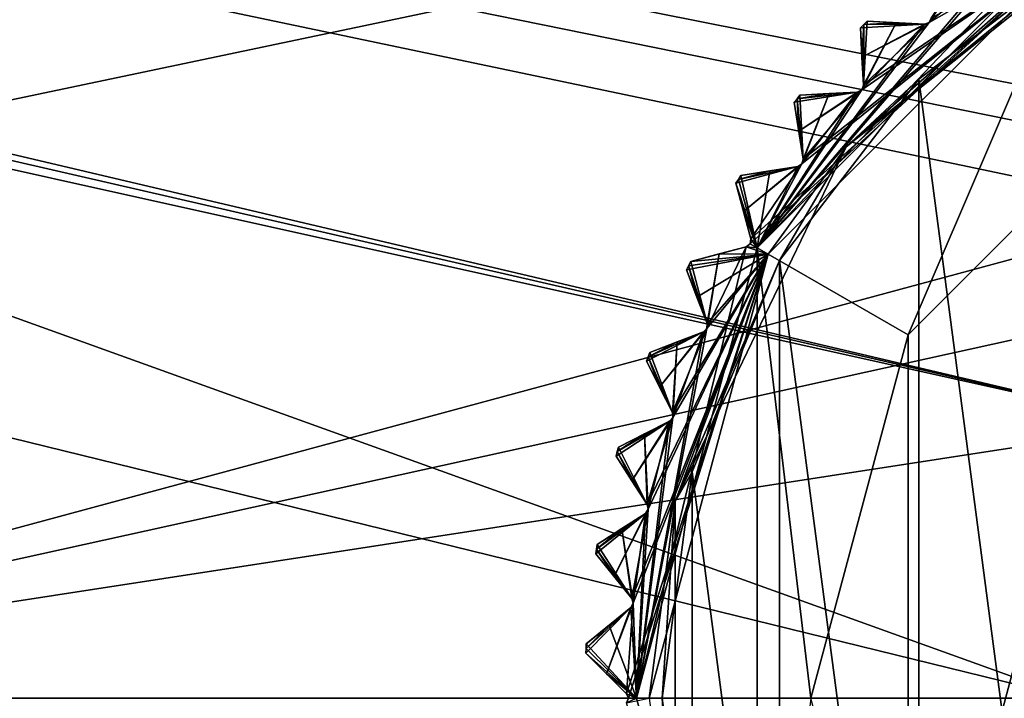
# Model space of a CAD drawing. Header units: millimetres. Extents: x -114 to 114, y -48 to 36.
# Tile 173 of 256: x 0 to 15, y 0 to 11. Entities that reach past the tile are written whole.
import ezdxf

# ---------------------------------------------------------------- set-up
doc = ezdxf.new("R2010")
doc.units = ezdxf.units.MM
doc.header["$LTSCALE"] = 65.185185
for name, color, linetype in [('2', 7, 'CONTINUOUS'), ('2786', 7, 'CONTINUOUS'), ('3463', 7, 'CONTINUOUS'), ('3464', 7, 'CONTINUOUS'), ('3465', 7, 'CONTINUOUS'), ('3466', 7, 'CONTINUOUS'), ('3468', 7, 'CONTINUOUS'), ('3469', 7, 'CONTINUOUS'), ('3470', 7, 'CONTINUOUS'), ('3471', 7, 'CONTINUOUS'), ('3472', 7, 'CONTINUOUS'), ('3473', 7, 'CONTINUOUS'), ('3474', 7, 'CONTINUOUS'), ('3475', 7, 'CONTINUOUS'), ('3476', 7, 'CONTINUOUS'), ('3477', 7, 'CONTINUOUS'), ('3478', 7, 'CONTINUOUS'), ('3479', 7, 'CONTINUOUS'), ('3480', 7, 'CONTINUOUS'), ('3481', 7, 'CONTINUOUS'), ('3483', 7, 'CONTINUOUS'), ('3587', 7, 'CONTINUOUS'), ('3588', 7, 'CONTINUOUS'), ('3589', 7, 'CONTINUOUS'), ('3590', 7, 'CONTINUOUS'), ('3591', 7, 'CONTINUOUS'), ('3592', 7, 'CONTINUOUS'), ('3593', 7, 'CONTINUOUS'), ('3594', 7, 'CONTINUOUS'), ('3595', 7, 'CONTINUOUS'), ('3596', 7, 'CONTINUOUS'), ('3652', 7, 'CONTINUOUS'), ('3655', 7, 'CONTINUOUS'), ('3838', 7, 'CONTINUOUS'), ('3839', 7, 'CONTINUOUS'), ('3841', 7, 'CONTINUOUS'), ('3864', 7, 'CONTINUOUS'), ('3865', 7, 'CONTINUOUS'), ('3866', 7, 'CONTINUOUS'), ('3867', 7, 'CONTINUOUS'), ('3868', 7, 'CONTINUOUS'), ('3869', 7, 'CONTINUOUS'), ('3870', 7, 'CONTINUOUS')]:
    doc.layers.add(name, color=color, linetype=linetype)

msp = doc.modelspace()

# ---------------------------------------------------------------- linework, layer by layer
at = {"layer": '2', "linetype": 'CONTINUOUS'}
for points in [[(113, 35, 92.5), (-113, 35, 92.5), (72.725, 6.847, 92.5), (113, 35, 92.5)], [(-113, 35, 92.5), (-23.5, 13.7, 92.5), (17.674, 4.231, 92.5), (-113, 35, 92.5)], [(-113, 35, 92.5), (63.3, 0, 92.5), (64.674, 4.231, 92.5), (-113, 35, 92.5)], [(63.3, 0, 92.5), (-113, 35, 92.5), (25.725, 6.847, 92.5), (63.3, 0, 92.5)], [(72.725, 6.847, 92.5), (-113, 35, 92.5), (68.275, 6.847, 92.5), (72.725, 6.847, 92.5)], [(68.275, 6.847, 92.5), (-113, 35, 92.5), (64.674, 4.231, 92.5), (68.275, 6.847, 92.5)], [(25.725, 6.847, 92.5), (-113, 35, 92.5), (21.275, 6.847, 92.5), (25.725, 6.847, 92.5)], [(21.275, 6.847, 92.5), (-113, 35, 92.5), (17.674, 4.231, 92.5), (21.275, 6.847, 92.5)], [(-23.5, 13.7, 92.5), (-16.649, 11.864, 92.5), (17.674, 4.231, 92.5), (-23.5, 13.7, 92.5)], [(-16.649, 11.864, 92.5), (-11.634, 6.848, 92.5), (16.3, 0, 92.5), (-16.649, 11.864, 92.5)], [(-16.649, 11.864, 92.5), (16.3, 0, 92.5), (17.674, 4.231, 92.5), (-16.649, 11.864, 92.5)], [(-11.634, 6.848, 92.5), (-9.8, 0, 92.5), (16.3, 0, 92.5), (-11.634, 6.848, 92.5)]]:
    msp.add_3dface(points, dxfattribs=at)
at = {"layer": '2786', "linetype": 'CONTINUOUS'}
for points in [[(110.5, 32.5, 90), (-11.634, 6.848, 90), (-16.649, 11.864, 90), (110.5, 32.5, 90)], [(110.5, 32.5, 90), (-9.8, 0, 90), (-11.634, 6.848, 90), (110.5, 32.5, 90)], [(-9.8, 0, 90), (110.5, 32.5, 90), (21.275, 6.847, 90), (-9.8, 0, 90)], [(-9.8, 0, 90), (21.275, 6.847, 90), (17.674, 4.231, 90), (-9.8, 0, 90)], [(16.3, 0, 90), (-9.8, 0, 90), (17.674, 4.231, 90), (16.3, 0, 90)]]:
    msp.add_3dface(points, dxfattribs=at)
at = {"layer": '3463', "linetype": 'CONTINUOUS'}
for points in [[(13.921, 9.584, 110), (16.729, -11.737, 110), (16.729, 11.737, 110), (13.921, 9.584, 110)], [(11.767, 6.777, 110), (13.921, -9.584, 110), (13.921, 9.584, 110), (11.767, 6.777, 110)], [(13.921, -9.584, 110), (16.729, -11.737, 110), (13.921, 9.584, 110), (13.921, -9.584, 110)], [(10.412, 3.508, 110), (11.767, -6.777, 110), (11.767, 6.777, 110), (10.412, 3.508, 110)], [(11.767, -6.777, 110), (13.921, -9.584, 110), (11.767, 6.777, 110), (11.767, -6.777, 110)], [(9.95, 0, 110), (10.412, -3.508, 110), (10.412, 3.508, 110), (9.95, 0, 110)], [(10.412, -3.508, 110), (11.767, -6.777, 110), (10.412, 3.508, 110), (10.412, -3.508, 110)]]:
    msp.add_3dface(points, dxfattribs=at)
at = {"layer": '3464', "linetype": 'CONTINUOUS'}
for points in [[(11.419, 6.975, 93), (16.525, 12.081, 93), (13.757, 5.625, 93), (11.419, 6.975, 93)], [(13.757, 5.625, 93), (16.525, 12.081, 93), (17.875, 9.743, 93), (13.757, 5.625, 93)], [(9.55, 0, 93), (11.419, 6.975, 93), (11.419, -6.975, 93), (9.55, 0, 93)], [(11.419, -6.975, 93), (11.419, 6.975, 93), (12.25, 0, 93), (11.419, -6.975, 93)], [(12.25, 0, 93), (11.419, 6.975, 93), (13.757, 5.625, 93), (12.25, 0, 93)]]:
    msp.add_3dface(points, dxfattribs=at)
at = {"layer": '3465', "linetype": 'CONTINUOUS'}
for points in [[(8.767, 0.7, 108.5), (8.77, 0.772, 108.5), (8.767, 0.7, 93.8), (8.767, 0.7, 108.5)], [(8.767, 0.7, 93.8), (8.77, 0.772, 108.5), (8.77, 0.772, 93.8), (8.767, 0.7, 93.8)], [(8.77, 0.772, 108.5), (8.774, 0.844, 108.5), (8.77, 0.772, 93.8), (8.77, 0.772, 108.5)], [(8.77, 0.772, 93.8), (8.774, 0.844, 108.5), (8.774, 0.844, 93.8), (8.77, 0.772, 93.8)]]:
    msp.add_3dface(points, dxfattribs=at)
at = {"layer": '3466', "linetype": 'CONTINUOUS'}
for points in [[(8.767, 0.7, 108.5), (8.767, 0.7, 93.8), (9.396, 0.071, 109.146), (8.767, 0.7, 108.5)], [(9.088, 0.379, 108.833), (8.767, 0.7, 108.5), (9.396, 0.071, 109.146), (9.088, 0.379, 108.833)], [(9.396, 0.071, 109.146), (8.767, 0.7, 93.8), (9.088, 0.379, 93.467), (9.396, 0.071, 109.146)], [(9.396, 0.071, 93.154), (9.396, 0.071, 109.146), (9.088, 0.379, 93.467), (9.396, 0.071, 93.154)]]:
    msp.add_3dface(points, dxfattribs=at)
at = {"layer": '3468', "linetype": 'CONTINUOUS'}
for points in [[(9.206, 1.884, 108.833), (8.921, 2.236, 108.5), (9.481, 1.545, 109.146), (9.206, 1.884, 108.833)], [(9.481, 1.545, 109.146), (8.921, 2.236, 108.5), (8.921, 2.236, 93.8), (9.481, 1.545, 109.146)], [(9.206, 1.883, 93.467), (9.481, 1.545, 109.146), (8.921, 2.236, 93.8), (9.206, 1.883, 93.467)], [(9.481, 1.545, 93.154), (9.481, 1.545, 109.146), (9.206, 1.883, 93.467), (9.481, 1.545, 93.154)]]:
    msp.add_3dface(points, dxfattribs=at)
at = {"layer": '3469', "linetype": 'CONTINUOUS'}
for points in [[(8.774, 0.844, 93.8), (8.774, 0.844, 108.5), (9.466, 1.404, 93.154), (8.774, 0.844, 93.8)], [(9.466, 1.404, 93.154), (8.774, 0.844, 108.5), (9.127, 1.13, 108.833), (9.466, 1.404, 93.154)], [(9.127, 1.129, 93.467), (8.774, 0.844, 93.8), (9.466, 1.404, 93.154), (9.127, 1.129, 93.467)], [(9.466, 1.404, 109.146), (9.466, 1.404, 93.154), (9.127, 1.13, 108.833), (9.466, 1.404, 109.146)]]:
    msp.add_3dface(points, dxfattribs=at)
at = {"layer": '3470', "linetype": 'CONTINUOUS'}
for points in [[(9.481, 3.367, 108.833), (9.234, 3.748, 108.5), (9.719, 3.002, 109.146), (9.481, 3.367, 108.833)], [(9.719, 3.002, 109.146), (9.234, 3.748, 108.5), (9.234, 3.748, 93.8), (9.719, 3.002, 109.146)], [(9.481, 3.367, 93.467), (9.719, 3.002, 109.146), (9.234, 3.748, 93.8), (9.481, 3.367, 93.467)], [(9.719, 3.002, 93.154), (9.719, 3.002, 109.146), (9.481, 3.367, 93.467), (9.719, 3.002, 93.154)]]:
    msp.add_3dface(points, dxfattribs=at)
at = {"layer": '3471', "linetype": 'CONTINUOUS'}
for points in [[(8.943, 2.379, 93.8), (8.943, 2.379, 108.5), (9.689, 2.863, 93.154), (8.943, 2.379, 93.8)], [(9.689, 2.863, 93.154), (8.943, 2.379, 108.5), (9.324, 2.626, 108.833), (9.689, 2.863, 93.154)], [(9.324, 2.626, 93.467), (8.943, 2.379, 93.8), (9.689, 2.863, 93.154), (9.324, 2.626, 93.467)], [(9.689, 2.863, 109.146), (9.689, 2.863, 93.154), (9.324, 2.626, 108.833), (9.689, 2.863, 109.146)]]:
    msp.add_3dface(points, dxfattribs=at)
at = {"layer": '3472', "linetype": 'CONTINUOUS'}
for points in [[(9.91, 4.814, 108.833), (9.704, 5.219, 108.5), (10.108, 4.426, 109.146), (9.91, 4.814, 108.833)], [(10.108, 4.426, 109.146), (9.704, 5.219, 108.5), (9.704, 5.219, 93.8), (10.108, 4.426, 109.146)], [(9.91, 4.814, 93.467), (10.108, 4.426, 109.146), (9.704, 5.219, 93.8), (9.91, 4.814, 93.467)], [(10.108, 4.426, 93.154), (10.108, 4.426, 109.146), (9.91, 4.814, 93.467), (10.108, 4.426, 93.154)]]:
    msp.add_3dface(points, dxfattribs=at)
at = {"layer": '3473', "linetype": 'CONTINUOUS'}
for points in [[(9.271, 3.887, 93.8), (9.271, 3.887, 108.5), (10.064, 4.291, 93.154), (9.271, 3.887, 93.8)], [(10.064, 4.291, 93.154), (9.271, 3.887, 108.5), (9.676, 4.093, 108.833), (10.064, 4.291, 93.154)], [(9.676, 4.093, 93.467), (9.271, 3.887, 93.8), (10.064, 4.291, 93.154), (9.676, 4.093, 93.467)], [(10.064, 4.291, 109.146), (10.064, 4.291, 93.154), (9.676, 4.093, 108.833), (10.064, 4.291, 109.146)]]:
    msp.add_3dface(points, dxfattribs=at)
at = {"layer": '3474', "linetype": 'CONTINUOUS'}
for points in [[(10.488, 6.208, 108.833), (10.325, 6.632, 108.5), (10.644, 5.801, 109.146), (10.488, 6.208, 108.833)], [(10.644, 5.801, 109.146), (10.325, 6.632, 108.5), (10.325, 6.632, 93.8), (10.644, 5.801, 109.146)], [(10.488, 6.208, 93.467), (10.644, 5.801, 109.146), (10.325, 6.632, 93.8), (10.488, 6.208, 93.467)], [(10.644, 5.801, 93.154), (10.644, 5.801, 109.146), (10.488, 6.208, 93.467), (10.644, 5.801, 93.154)]]:
    msp.add_3dface(points, dxfattribs=at)
at = {"layer": '3475', "linetype": 'CONTINUOUS'}
for points in [[(9.756, 5.353, 93.8), (9.756, 5.353, 108.5), (10.587, 5.672, 93.154), (9.756, 5.353, 93.8)], [(10.587, 5.672, 93.154), (9.756, 5.353, 108.5), (10.179, 5.516, 108.833), (10.587, 5.672, 93.154)], [(10.179, 5.516, 93.467), (9.756, 5.353, 93.8), (10.587, 5.672, 93.154), (10.179, 5.516, 93.467)], [(10.587, 5.672, 109.146), (10.587, 5.672, 93.154), (10.179, 5.516, 108.833), (10.587, 5.672, 109.146)]]:
    msp.add_3dface(points, dxfattribs=at)
at = {"layer": '3476', "linetype": 'CONTINUOUS'}
for points in [[(11.208, 7.535, 108.833), (11.091, 7.973, 108.5), (11.321, 7.113, 109.146), (11.208, 7.535, 108.833)], [(11.321, 7.113, 109.146), (11.091, 7.973, 108.5), (11.091, 7.973, 93.8), (11.321, 7.113, 109.146)], [(11.208, 7.534, 93.467), (11.321, 7.113, 109.146), (11.091, 7.973, 93.8), (11.208, 7.534, 93.467)], [(11.321, 7.113, 93.154), (11.321, 7.113, 109.146), (11.208, 7.534, 93.467), (11.321, 7.113, 93.154)]]:
    msp.add_3dface(points, dxfattribs=at)
at = {"layer": '3477', "linetype": 'CONTINUOUS'}
for points in [[(10.391, 6.76, 93.8), (10.391, 6.76, 108.5), (11.25, 6.991, 93.154), (10.391, 6.76, 93.8)], [(11.25, 6.991, 93.154), (10.391, 6.76, 108.5), (10.829, 6.878, 108.833), (11.25, 6.991, 93.154)], [(10.829, 6.878, 93.467), (10.391, 6.76, 93.8), (11.25, 6.991, 93.154), (10.829, 6.878, 93.467)], [(11.25, 6.991, 109.146), (11.25, 6.991, 93.154), (10.829, 6.878, 108.833), (11.25, 6.991, 109.146)]]:
    msp.add_3dface(points, dxfattribs=at)
at = {"layer": '3478', "linetype": 'CONTINUOUS'}
for points in [[(12.063, 8.778, 108.833), (11.992, 9.226, 108.5), (12.131, 8.347, 109.146), (12.063, 8.778, 108.833)], [(12.131, 8.347, 109.146), (11.992, 9.226, 108.5), (11.992, 9.226, 93.8), (12.131, 8.347, 109.146)], [(12.063, 8.778, 93.467), (12.131, 8.347, 109.146), (11.992, 9.226, 93.8), (12.063, 8.778, 93.467)], [(12.131, 8.347, 93.154), (12.131, 8.347, 109.146), (12.063, 8.778, 93.467), (12.131, 8.347, 93.154)]]:
    msp.add_3dface(points, dxfattribs=at)
at = {"layer": '3479', "linetype": 'CONTINUOUS'}
for points in [[(11.169, 8.094, 93.8), (11.169, 8.094, 108.5), (12.048, 8.233, 93.154), (11.169, 8.094, 93.8)], [(12.048, 8.233, 93.154), (11.169, 8.094, 108.5), (11.617, 8.165, 108.833), (12.048, 8.233, 93.154)], [(11.617, 8.165, 93.467), (11.169, 8.094, 93.8), (12.048, 8.233, 93.154), (11.617, 8.165, 93.467)], [(12.048, 8.233, 109.146), (12.048, 8.233, 93.154), (11.617, 8.165, 108.833), (12.048, 8.233, 109.146)]]:
    msp.add_3dface(points, dxfattribs=at)
at = {"layer": '3480', "linetype": 'CONTINUOUS'}
for points in [[(13.043, 9.926, 108.833), (13.019, 10.379, 108.5), (13.066, 9.49, 109.146), (13.043, 9.926, 108.833)], [(13.066, 9.49, 109.146), (13.019, 10.379, 108.5), (13.019, 10.379, 93.8), (13.066, 9.49, 109.146)], [(13.043, 9.925, 93.467), (13.066, 9.49, 109.146), (13.019, 10.379, 93.8), (13.043, 9.925, 93.467)], [(13.066, 9.49, 93.154), (13.066, 9.49, 109.146), (13.043, 9.925, 93.467), (13.066, 9.49, 93.154)]]:
    msp.add_3dface(points, dxfattribs=at)
at = {"layer": '3481', "linetype": 'CONTINUOUS'}
for points in [[(12.083, 9.338, 93.8), (12.083, 9.338, 108.5), (12.971, 9.385, 93.154), (12.083, 9.338, 93.8)], [(12.971, 9.385, 93.154), (12.083, 9.338, 108.5), (12.536, 9.362, 108.833), (12.971, 9.385, 93.154)], [(12.536, 9.362, 93.467), (12.083, 9.338, 93.8), (12.971, 9.385, 93.154), (12.536, 9.362, 93.467)], [(12.971, 9.385, 109.146), (12.971, 9.385, 93.154), (12.536, 9.362, 108.833), (12.971, 9.385, 109.146)]]:
    msp.add_3dface(points, dxfattribs=at)
at = {"layer": '3483', "linetype": 'CONTINUOUS'}
for points in [[(13.121, 10.481, 93.8), (13.121, 10.481, 108.5), (14.01, 10.434, 93.154), (13.121, 10.481, 93.8)], [(14.01, 10.434, 93.154), (13.121, 10.481, 108.5), (13.574, 10.457, 108.833), (14.01, 10.434, 93.154)], [(13.574, 10.457, 93.467), (13.121, 10.481, 93.8), (14.01, 10.434, 93.154), (13.574, 10.457, 93.467)], [(14.01, 10.434, 109.146), (14.01, 10.434, 93.154), (13.574, 10.457, 108.833), (14.01, 10.434, 109.146)]]:
    msp.add_3dface(points, dxfattribs=at)
at = {"layer": '3587', "linetype": 'CONTINUOUS'}
for points in [[(16.525, 12.081, 93), (11.419, 6.975, 93), (16.387, 12.179, 93.154), (16.525, 12.081, 93)], [(16.387, 12.179, 93.154), (11.419, 6.975, 93), (15.227, 11.387, 93.125), (16.387, 12.179, 93.154)], [(14.115, 10.529, 93.154), (14.722, 11.437, 93.467), (14.082, 10.46, 93.125), (14.115, 10.529, 93.154)], [(14.722, 11.437, 93.467), (15.153, 11.369, 93.154), (14.082, 10.46, 93.125), (14.722, 11.437, 93.467)], [(11.419, 6.975, 93), (15.153, 11.369, 93.154), (15.227, 11.387, 93.125), (11.419, 6.975, 93)], [(15.153, 11.369, 93.154), (11.419, 6.975, 93), (14.082, 10.46, 93.125), (15.153, 11.369, 93.154)], [(11.419, 6.975, 93), (14.01, 10.434, 93.154), (14.082, 10.46, 93.125), (11.419, 6.975, 93)], [(14.01, 10.434, 93.154), (11.419, 6.975, 93), (13.04, 9.418, 93.125), (14.01, 10.434, 93.154)], [(13.043, 9.925, 93.467), (13.019, 10.379, 93.8), (13.07, 10.43, 93.8), (13.043, 9.925, 93.467)], [(13.066, 9.49, 93.154), (13.574, 10.457, 93.467), (13.04, 9.418, 93.125), (13.066, 9.49, 93.154)], [(13.574, 10.457, 93.467), (14.01, 10.434, 93.154), (13.04, 9.418, 93.125), (13.574, 10.457, 93.467)], [(13.066, 9.49, 93.154), (13.043, 9.925, 93.467), (13.07, 10.43, 93.8), (13.066, 9.49, 93.154)], [(13.066, 9.49, 93.154), (13.121, 10.481, 93.8), (13.574, 10.457, 93.467), (13.066, 9.49, 93.154)], [(13.121, 10.481, 93.8), (13.066, 9.49, 93.154), (13.07, 10.43, 93.8), (13.121, 10.481, 93.8)], [(11.419, 6.975, 93), (12.971, 9.385, 93.154), (13.04, 9.418, 93.125), (11.419, 6.975, 93)], [(12.971, 9.385, 93.154), (11.419, 6.975, 93), (12.113, 8.273, 93.125), (12.971, 9.385, 93.154)], [(12.083, 9.338, 93.8), (12.131, 8.347, 93.154), (12.037, 9.282, 93.8), (12.083, 9.338, 93.8)], [(12.131, 8.347, 93.154), (12.083, 9.338, 93.8), (12.536, 9.362, 93.467), (12.131, 8.347, 93.154)], [(12.536, 9.362, 93.467), (12.971, 9.385, 93.154), (12.113, 8.273, 93.125), (12.536, 9.362, 93.467)], [(12.131, 8.347, 93.154), (12.536, 9.362, 93.467), (12.113, 8.273, 93.125), (12.131, 8.347, 93.154)], [(12.063, 8.778, 93.467), (11.992, 9.226, 93.8), (12.037, 9.282, 93.8), (12.063, 8.778, 93.467)], [(12.131, 8.347, 93.154), (12.063, 8.778, 93.467), (12.037, 9.282, 93.8), (12.131, 8.347, 93.154)], [(11.419, 6.975, 93), (12.048, 8.233, 93.154), (12.113, 8.273, 93.125), (11.419, 6.975, 93)], [(11.169, 8.094, 93.8), (11.419, 6.975, 93), (11.13, 8.033, 93.8), (11.169, 8.094, 93.8)], [(11.419, 6.975, 93), (11.169, 8.094, 93.8), (11.617, 8.165, 93.467), (11.419, 6.975, 93)], [(11.419, 6.975, 93), (11.617, 8.165, 93.467), (12.048, 8.233, 93.154), (11.419, 6.975, 93)], [(11.419, 6.975, 93), (11.091, 7.973, 93.8), (11.13, 8.033, 93.8), (11.419, 6.975, 93)], [(11.419, 6.975, 93), (11.208, 7.534, 93.467), (11.091, 7.973, 93.8), (11.419, 6.975, 93)], [(11.419, 6.975, 93), (11.321, 7.113, 93.154), (11.208, 7.534, 93.467), (11.419, 6.975, 93)], [(11.419, 6.975, 93), (11.25, 6.991, 93.154), (11.311, 7.037, 93.125), (11.419, 6.975, 93)], [(11.321, 7.113, 93.154), (11.419, 6.975, 93), (11.311, 7.037, 93.125), (11.321, 7.113, 93.154)], [(11.419, 6.975, 93), (9.55, 0, 93), (11.25, 6.991, 93.154), (11.419, 6.975, 93)], [(11.25, 6.991, 93.154), (9.55, 0, 93), (10.642, 5.725, 93.125), (11.25, 6.991, 93.154)], [(10.644, 5.801, 93.154), (10.391, 6.76, 93.8), (10.829, 6.878, 93.467), (10.644, 5.801, 93.154)], [(10.829, 6.878, 93.467), (11.25, 6.991, 93.154), (10.642, 5.725, 93.125), (10.829, 6.878, 93.467)], [(10.644, 5.801, 93.154), (10.829, 6.878, 93.467), (10.642, 5.725, 93.125), (10.644, 5.801, 93.154)], [(10.391, 6.76, 93.8), (10.644, 5.801, 93.154), (10.358, 6.696, 93.8), (10.391, 6.76, 93.8)], [(10.488, 6.208, 93.467), (10.325, 6.632, 93.8), (10.358, 6.696, 93.8), (10.488, 6.208, 93.467)], [(10.644, 5.801, 93.154), (10.488, 6.208, 93.467), (10.358, 6.696, 93.8), (10.644, 5.801, 93.154)], [(9.55, 0, 93), (10.587, 5.672, 93.154), (10.642, 5.725, 93.125), (9.55, 0, 93)], [(10.587, 5.672, 93.154), (9.55, 0, 93), (10.114, 4.349, 93.125), (10.587, 5.672, 93.154)], [(10.179, 5.516, 93.467), (10.587, 5.672, 93.154), (10.114, 4.349, 93.125), (10.179, 5.516, 93.467)], [(10.108, 4.426, 93.154), (9.756, 5.353, 93.8), (10.179, 5.516, 93.467), (10.108, 4.426, 93.154)], [(10.108, 4.426, 93.154), (10.179, 5.516, 93.467), (10.114, 4.349, 93.125), (10.108, 4.426, 93.154)], [(9.756, 5.353, 93.8), (10.108, 4.426, 93.154), (9.73, 5.286, 93.8), (9.756, 5.353, 93.8)], [(9.91, 4.814, 93.467), (9.704, 5.219, 93.8), (9.73, 5.286, 93.8), (9.91, 4.814, 93.467)], [(10.108, 4.426, 93.154), (9.91, 4.814, 93.467), (9.73, 5.286, 93.8), (10.108, 4.426, 93.154)], [(9.55, 0, 93), (10.064, 4.291, 93.154), (10.114, 4.349, 93.125), (9.55, 0, 93)], [(10.064, 4.291, 93.154), (9.55, 0, 93), (9.733, 2.926, 93.125), (10.064, 4.291, 93.154)], [(9.676, 4.093, 93.467), (10.064, 4.291, 93.154), (9.733, 2.926, 93.125), (9.676, 4.093, 93.467)], [(9.719, 3.002, 93.154), (9.271, 3.887, 93.8), (9.676, 4.093, 93.467), (9.719, 3.002, 93.154)], [(9.719, 3.002, 93.154), (9.676, 4.093, 93.467), (9.733, 2.926, 93.125), (9.719, 3.002, 93.154)], [(9.481, 3.367, 93.467), (9.234, 3.748, 93.8), (9.253, 3.818, 93.8), (9.481, 3.367, 93.467)], [(9.271, 3.887, 93.8), (9.719, 3.002, 93.154), (9.253, 3.818, 93.8), (9.271, 3.887, 93.8)], [(9.719, 3.002, 93.154), (9.481, 3.367, 93.467), (9.253, 3.818, 93.8), (9.719, 3.002, 93.154)], [(9.55, 0, 93), (9.689, 2.863, 93.154), (9.733, 2.926, 93.125), (9.55, 0, 93)], [(9.324, 2.626, 93.467), (9.689, 2.863, 93.154), (9.502, 1.471, 93.125), (9.324, 2.626, 93.467)], [(9.689, 2.863, 93.154), (9.55, 0, 93), (9.502, 1.471, 93.125), (9.689, 2.863, 93.154)], [(9.481, 1.545, 93.154), (8.943, 2.379, 93.8), (9.324, 2.626, 93.467), (9.481, 1.545, 93.154)], [(9.481, 1.545, 93.154), (9.324, 2.626, 93.467), (9.502, 1.471, 93.125), (9.481, 1.545, 93.154)], [(9.206, 1.883, 93.467), (8.921, 2.236, 93.8), (8.932, 2.307, 93.8), (9.206, 1.883, 93.467)], [(8.943, 2.379, 93.8), (9.481, 1.545, 93.154), (8.932, 2.307, 93.8), (8.943, 2.379, 93.8)], [(9.481, 1.545, 93.154), (9.206, 1.883, 93.467), (8.932, 2.307, 93.8), (9.481, 1.545, 93.154)], [(9.55, 0, 93), (9.127, 1.129, 93.467), (9.466, 1.404, 93.154), (9.55, 0, 93)], [(9.55, 0, 93), (9.466, 1.404, 93.154), (9.502, 1.471, 93.125), (9.55, 0, 93)], [(9.55, 0, 93), (8.774, 0.844, 93.8), (9.127, 1.129, 93.467), (9.55, 0, 93)], [(9.55, 0, 93), (8.767, 0.7, 93.8), (8.77, 0.772, 93.8), (9.55, 0, 93)], [(9.55, 0, 93), (8.77, 0.772, 93.8), (8.774, 0.844, 93.8), (9.55, 0, 93)], [(8.767, 0.7, 93.8), (9.55, 0, 93), (9.088, 0.379, 93.467), (8.767, 0.7, 93.8)], [(9.55, 0, 93), (9.396, 0.071, 93.154), (9.088, 0.379, 93.467), (9.55, 0, 93)], [(9.396, 0.071, 93.154), (9.55, 0, 93), (9.425, 0, 93.125), (9.396, 0.071, 93.154)], [(9.55, 0, 93), (11.419, -6.975, 93), (9.396, -0.071, 93.154), (9.55, 0, 93)], [(9.55, 0, 93), (9.396, -0.071, 93.154), (9.425, 0, 93.125), (9.55, 0, 93)]]:
    msp.add_3dface(points, dxfattribs=at)
at = {"layer": '3588', "linetype": 'CONTINUOUS'}
for points in [[(9.396, 0.071, 109.146), (9.396, 0.071, 93.154), (9.425, 0, 93.125), (9.396, 0.071, 109.146)], [(9.396, 0.071, 109.146), (9.425, 0, 93.125), (9.425, 0, 109.175), (9.396, 0.071, 109.146)], [(9.396, -0.071, 93.154), (9.396, -0.071, 109.146), (9.425, 0, 109.175), (9.396, -0.071, 93.154)], [(9.425, 0, 93.125), (9.396, -0.071, 93.154), (9.425, 0, 109.175), (9.425, 0, 93.125)]]:
    msp.add_3dface(points, dxfattribs=at)
at = {"layer": '3589', "linetype": 'CONTINUOUS'}
for points in [[(9.481, 1.545, 109.146), (9.481, 1.545, 93.154), (9.502, 1.471, 93.125), (9.481, 1.545, 109.146)], [(9.481, 1.545, 109.146), (9.502, 1.471, 93.125), (9.502, 1.471, 109.175), (9.481, 1.545, 109.146)], [(9.466, 1.404, 93.154), (9.466, 1.404, 109.146), (9.502, 1.471, 109.175), (9.466, 1.404, 93.154)], [(9.502, 1.471, 93.125), (9.466, 1.404, 93.154), (9.502, 1.471, 109.175), (9.502, 1.471, 93.125)]]:
    msp.add_3dface(points, dxfattribs=at)
at = {"layer": '3590', "linetype": 'CONTINUOUS'}
for points in [[(9.689, 2.863, 93.154), (9.689, 2.863, 109.146), (9.733, 2.926, 109.175), (9.689, 2.863, 93.154)], [(9.733, 2.926, 93.125), (9.689, 2.863, 93.154), (9.733, 2.926, 109.175), (9.733, 2.926, 93.125)], [(9.719, 3.002, 109.146), (9.719, 3.002, 93.154), (9.733, 2.926, 93.125), (9.719, 3.002, 109.146)], [(9.719, 3.002, 109.146), (9.733, 2.926, 93.125), (9.733, 2.926, 109.175), (9.719, 3.002, 109.146)]]:
    msp.add_3dface(points, dxfattribs=at)
at = {"layer": '3591', "linetype": 'CONTINUOUS'}
for points in [[(10.108, 4.426, 109.146), (10.108, 4.426, 93.154), (10.114, 4.349, 93.125), (10.108, 4.426, 109.146)], [(10.108, 4.426, 109.146), (10.114, 4.349, 93.125), (10.114, 4.349, 109.175), (10.108, 4.426, 109.146)], [(10.064, 4.291, 93.154), (10.064, 4.291, 109.146), (10.114, 4.349, 109.175), (10.064, 4.291, 93.154)], [(10.114, 4.349, 93.125), (10.064, 4.291, 93.154), (10.114, 4.349, 109.175), (10.114, 4.349, 93.125)]]:
    msp.add_3dface(points, dxfattribs=at)
at = {"layer": '3592', "linetype": 'CONTINUOUS'}
for points in [[(10.644, 5.801, 109.146), (10.644, 5.801, 93.154), (10.642, 5.725, 93.125), (10.644, 5.801, 109.146)], [(10.644, 5.801, 109.146), (10.642, 5.725, 93.125), (10.642, 5.725, 109.175), (10.644, 5.801, 109.146)], [(10.587, 5.672, 93.154), (10.587, 5.672, 109.146), (10.642, 5.725, 109.175), (10.587, 5.672, 93.154)], [(10.642, 5.725, 93.125), (10.587, 5.672, 93.154), (10.642, 5.725, 109.175), (10.642, 5.725, 93.125)]]:
    msp.add_3dface(points, dxfattribs=at)
at = {"layer": '3593', "linetype": 'CONTINUOUS'}
for points in [[(11.25, 6.991, 93.154), (11.25, 6.991, 109.146), (11.311, 7.037, 109.175), (11.25, 6.991, 93.154)], [(11.311, 7.037, 93.125), (11.25, 6.991, 93.154), (11.311, 7.037, 109.175), (11.311, 7.037, 93.125)], [(11.321, 7.113, 109.146), (11.321, 7.113, 93.154), (11.311, 7.037, 93.125), (11.321, 7.113, 109.146)], [(11.321, 7.113, 109.146), (11.311, 7.037, 93.125), (11.311, 7.037, 109.175), (11.321, 7.113, 109.146)]]:
    msp.add_3dface(points, dxfattribs=at)
at = {"layer": '3594', "linetype": 'CONTINUOUS'}
for points in [[(12.048, 8.233, 93.154), (12.048, 8.233, 109.146), (12.113, 8.273, 109.175), (12.048, 8.233, 93.154)], [(12.113, 8.273, 93.125), (12.048, 8.233, 93.154), (12.113, 8.273, 109.175), (12.113, 8.273, 93.125)], [(12.131, 8.347, 109.146), (12.131, 8.347, 93.154), (12.113, 8.273, 93.125), (12.131, 8.347, 109.146)], [(12.131, 8.347, 109.146), (12.113, 8.273, 93.125), (12.113, 8.273, 109.175), (12.131, 8.347, 109.146)]]:
    msp.add_3dface(points, dxfattribs=at)
at = {"layer": '3595', "linetype": 'CONTINUOUS'}
for points in [[(13.066, 9.49, 109.146), (13.066, 9.49, 93.154), (13.04, 9.418, 93.125), (13.066, 9.49, 109.146)], [(13.066, 9.49, 109.146), (13.04, 9.418, 93.125), (13.04, 9.418, 109.175), (13.066, 9.49, 109.146)], [(12.971, 9.385, 93.154), (12.971, 9.385, 109.146), (13.04, 9.418, 109.175), (12.971, 9.385, 93.154)], [(13.04, 9.418, 93.125), (12.971, 9.385, 93.154), (13.04, 9.418, 109.175), (13.04, 9.418, 93.125)]]:
    msp.add_3dface(points, dxfattribs=at)
at = {"layer": '3596', "linetype": 'CONTINUOUS'}
for points in [[(14.115, 10.529, 109.146), (14.115, 10.529, 93.154), (14.082, 10.46, 93.125), (14.115, 10.529, 109.146)], [(14.115, 10.529, 109.146), (14.082, 10.46, 93.125), (14.082, 10.46, 109.175), (14.115, 10.529, 109.146)], [(14.01, 10.434, 93.154), (14.01, 10.434, 109.146), (14.082, 10.46, 109.175), (14.01, 10.434, 93.154)], [(14.082, 10.46, 93.125), (14.01, 10.434, 93.154), (14.082, 10.46, 109.175), (14.082, 10.46, 93.125)]]:
    msp.add_3dface(points, dxfattribs=at)
at = {"layer": '3652', "linetype": 'CONTINUOUS'}
for points in [[(13.757, 5.625, 93.5), (17.875, 9.743, 93.5), (13.757, -5.625, 93.5), (13.757, 5.625, 93.5)], [(13.757, -5.625, 93.5), (17.875, 9.743, 93.5), (17.413, 1.978, 93.5), (13.757, -5.625, 93.5)], [(12.25, 0, 93.5), (13.757, 5.625, 93.5), (13.757, -5.625, 93.5), (12.25, 0, 93.5)], [(17.413, -1.978, 93.5), (13.757, -5.625, 93.5), (17.413, 1.978, 93.5), (17.413, -1.978, 93.5)]]:
    msp.add_3dface(points, dxfattribs=at)
at = {"layer": '3655', "linetype": 'CONTINUOUS'}
for points in [[(13.757, 5.625, 93), (17.875, 9.743, 93), (13.757, 5.625, 93.5), (13.757, 5.625, 93)], [(17.875, 9.743, 93), (17.875, 9.743, 93.5), (13.757, 5.625, 93.5), (17.875, 9.743, 93)], [(12.25, 0, 93), (13.757, 5.625, 93), (12.25, 0, 93.5), (12.25, 0, 93)], [(13.757, 5.625, 93), (13.757, 5.625, 93.5), (12.25, 0, 93.5), (13.757, 5.625, 93)]]:
    msp.add_3dface(points, dxfattribs=at)
at = {"layer": '3838', "linetype": 'CONTINUOUS'}
for points in [[(11.321, 7.113, 109.146), (11.311, 7.037, 109.175), (16.625, 11.908, 109.5), (11.321, 7.113, 109.146)], [(16.625, 11.908, 109.5), (11.311, 7.037, 109.175), (11.592, 6.875, 109.5), (16.625, 11.908, 109.5)], [(12.113, 8.273, 109.175), (11.321, 7.113, 109.146), (16.625, 11.908, 109.5), (12.113, 8.273, 109.175)], [(12.131, 8.347, 109.146), (12.113, 8.273, 109.175), (16.625, 11.908, 109.5), (12.131, 8.347, 109.146)], [(13.04, 9.418, 109.175), (12.131, 8.347, 109.146), (16.625, 11.908, 109.5), (13.04, 9.418, 109.175)], [(13.066, 9.49, 109.146), (13.04, 9.418, 109.175), (16.625, 11.908, 109.5), (13.066, 9.49, 109.146)], [(14.082, 10.46, 109.175), (13.066, 9.49, 109.146), (16.625, 11.908, 109.5), (14.082, 10.46, 109.175)], [(14.115, 10.529, 109.146), (14.082, 10.46, 109.175), (16.625, 11.908, 109.5), (14.115, 10.529, 109.146)], [(13.019, 10.379, 108.5), (13.043, 9.926, 108.833), (14.01, 10.434, 109.146), (13.019, 10.379, 108.5)], [(13.019, 10.379, 108.5), (14.01, 10.434, 109.146), (13.07, 10.43, 108.5), (13.019, 10.379, 108.5)], [(13.043, 9.926, 108.833), (13.066, 9.49, 109.146), (14.082, 10.46, 109.175), (13.043, 9.926, 108.833)], [(14.01, 10.434, 109.146), (13.043, 9.926, 108.833), (14.082, 10.46, 109.175), (14.01, 10.434, 109.146)], [(13.574, 10.457, 108.833), (13.121, 10.481, 108.5), (13.07, 10.43, 108.5), (13.574, 10.457, 108.833)], [(14.01, 10.434, 109.146), (13.574, 10.457, 108.833), (13.07, 10.43, 108.5), (14.01, 10.434, 109.146)], [(11.992, 9.226, 108.5), (12.063, 8.778, 108.833), (12.971, 9.385, 109.146), (11.992, 9.226, 108.5)], [(11.992, 9.226, 108.5), (12.971, 9.385, 109.146), (12.037, 9.282, 108.5), (11.992, 9.226, 108.5)], [(12.971, 9.385, 109.146), (12.536, 9.362, 108.833), (12.037, 9.282, 108.5), (12.971, 9.385, 109.146)], [(12.536, 9.362, 108.833), (12.083, 9.338, 108.5), (12.037, 9.282, 108.5), (12.536, 9.362, 108.833)], [(12.063, 8.778, 108.833), (12.131, 8.347, 109.146), (13.04, 9.418, 109.175), (12.063, 8.778, 108.833)], [(12.971, 9.385, 109.146), (12.063, 8.778, 108.833), (13.04, 9.418, 109.175), (12.971, 9.385, 109.146)], [(11.208, 7.535, 108.833), (11.321, 7.113, 109.146), (12.113, 8.273, 109.175), (11.208, 7.535, 108.833)], [(12.048, 8.233, 109.146), (11.208, 7.535, 108.833), (12.113, 8.273, 109.175), (12.048, 8.233, 109.146)], [(11.091, 7.973, 108.5), (11.208, 7.535, 108.833), (12.048, 8.233, 109.146), (11.091, 7.973, 108.5)], [(11.091, 7.973, 108.5), (12.048, 8.233, 109.146), (11.13, 8.033, 108.5), (11.091, 7.973, 108.5)], [(12.048, 8.233, 109.146), (11.617, 8.165, 108.833), (11.13, 8.033, 108.5), (12.048, 8.233, 109.146)], [(11.617, 8.165, 108.833), (11.169, 8.094, 108.5), (11.13, 8.033, 108.5), (11.617, 8.165, 108.833)], [(11.311, 7.037, 109.175), (11.25, 6.991, 109.146), (11.592, 6.875, 109.5), (11.311, 7.037, 109.175)], [(9.396, 0.071, 109.146), (9.425, 0, 109.175), (11.592, 6.875, 109.5), (9.396, 0.071, 109.146)], [(9.502, 1.471, 109.175), (9.396, 0.071, 109.146), (11.592, 6.875, 109.5), (9.502, 1.471, 109.175)], [(11.592, 6.875, 109.5), (9.425, 0, 109.175), (9.75, 0, 109.5), (11.592, 6.875, 109.5)], [(9.481, 1.545, 109.146), (9.502, 1.471, 109.175), (11.592, 6.875, 109.5), (9.481, 1.545, 109.146)], [(9.733, 2.926, 109.175), (9.481, 1.545, 109.146), (11.592, 6.875, 109.5), (9.733, 2.926, 109.175)], [(9.719, 3.002, 109.146), (9.733, 2.926, 109.175), (11.592, 6.875, 109.5), (9.719, 3.002, 109.146)], [(10.114, 4.349, 109.175), (9.719, 3.002, 109.146), (11.592, 6.875, 109.5), (10.114, 4.349, 109.175)], [(10.108, 4.426, 109.146), (10.114, 4.349, 109.175), (11.592, 6.875, 109.5), (10.108, 4.426, 109.146)], [(10.642, 5.725, 109.175), (10.108, 4.426, 109.146), (11.592, 6.875, 109.5), (10.642, 5.725, 109.175)], [(10.325, 6.632, 108.5), (10.488, 6.208, 108.833), (11.592, 6.875, 109.5), (10.325, 6.632, 108.5)], [(10.358, 6.696, 108.5), (10.325, 6.632, 108.5), (11.592, 6.875, 109.5), (10.358, 6.696, 108.5)], [(10.391, 6.76, 108.5), (10.358, 6.696, 108.5), (11.592, 6.875, 109.5), (10.391, 6.76, 108.5)], [(10.829, 6.878, 108.833), (10.391, 6.76, 108.5), (11.592, 6.875, 109.5), (10.829, 6.878, 108.833)], [(10.488, 6.208, 108.833), (10.644, 5.801, 109.146), (11.592, 6.875, 109.5), (10.488, 6.208, 108.833)], [(10.644, 5.801, 109.146), (10.642, 5.725, 109.175), (11.592, 6.875, 109.5), (10.644, 5.801, 109.146)], [(11.25, 6.991, 109.146), (10.829, 6.878, 108.833), (11.592, 6.875, 109.5), (11.25, 6.991, 109.146)], [(9.704, 5.219, 108.5), (9.91, 4.814, 108.833), (10.587, 5.672, 109.146), (9.704, 5.219, 108.5)], [(9.704, 5.219, 108.5), (10.587, 5.672, 109.146), (9.73, 5.286, 108.5), (9.704, 5.219, 108.5)], [(10.587, 5.672, 109.146), (10.179, 5.516, 108.833), (9.73, 5.286, 108.5), (10.587, 5.672, 109.146)], [(9.91, 4.814, 108.833), (10.108, 4.426, 109.146), (10.642, 5.725, 109.175), (9.91, 4.814, 108.833)], [(10.587, 5.672, 109.146), (9.91, 4.814, 108.833), (10.642, 5.725, 109.175), (10.587, 5.672, 109.146)], [(10.179, 5.516, 108.833), (9.756, 5.353, 108.5), (9.73, 5.286, 108.5), (10.179, 5.516, 108.833)], [(9.234, 3.748, 108.5), (9.481, 3.367, 108.833), (10.064, 4.291, 109.146), (9.234, 3.748, 108.5)], [(9.234, 3.748, 108.5), (10.064, 4.291, 109.146), (9.253, 3.818, 108.5), (9.234, 3.748, 108.5)], [(10.064, 4.291, 109.146), (9.676, 4.093, 108.833), (9.253, 3.818, 108.5), (10.064, 4.291, 109.146)], [(9.481, 3.367, 108.833), (9.719, 3.002, 109.146), (10.114, 4.349, 109.175), (9.481, 3.367, 108.833)], [(10.064, 4.291, 109.146), (9.481, 3.367, 108.833), (10.114, 4.349, 109.175), (10.064, 4.291, 109.146)], [(9.676, 4.093, 108.833), (9.271, 3.887, 108.5), (9.253, 3.818, 108.5), (9.676, 4.093, 108.833)], [(9.206, 1.884, 108.833), (9.481, 1.545, 109.146), (9.733, 2.926, 109.175), (9.206, 1.884, 108.833)], [(9.689, 2.863, 109.146), (9.206, 1.884, 108.833), (9.733, 2.926, 109.175), (9.689, 2.863, 109.146)], [(8.921, 2.236, 108.5), (9.206, 1.884, 108.833), (9.689, 2.863, 109.146), (8.921, 2.236, 108.5)], [(8.921, 2.236, 108.5), (9.689, 2.863, 109.146), (8.932, 2.307, 108.5), (8.921, 2.236, 108.5)], [(9.689, 2.863, 109.146), (9.324, 2.626, 108.833), (8.932, 2.307, 108.5), (9.689, 2.863, 109.146)], [(9.324, 2.626, 108.833), (8.943, 2.379, 108.5), (8.932, 2.307, 108.5), (9.324, 2.626, 108.833)], [(8.77, 0.772, 108.5), (8.767, 0.7, 108.5), (9.466, 1.404, 109.146), (8.77, 0.772, 108.5)], [(8.767, 0.7, 108.5), (9.088, 0.379, 108.833), (9.466, 1.404, 109.146), (8.767, 0.7, 108.5)], [(8.77, 0.772, 108.5), (9.466, 1.404, 109.146), (9.127, 1.13, 108.833), (8.77, 0.772, 108.5)], [(9.088, 0.379, 108.833), (9.396, 0.071, 109.146), (9.502, 1.471, 109.175), (9.088, 0.379, 108.833)], [(9.466, 1.404, 109.146), (9.088, 0.379, 108.833), (9.502, 1.471, 109.175), (9.466, 1.404, 109.146)], [(8.774, 0.844, 108.5), (8.77, 0.772, 108.5), (9.127, 1.13, 108.833), (8.774, 0.844, 108.5)], [(9.425, 0, 109.175), (9.396, -0.071, 109.146), (9.75, 0, 109.5), (9.425, 0, 109.175)]]:
    msp.add_3dface(points, dxfattribs=at)
at = {"layer": '3839', "linetype": 'CONTINUOUS'}
for points in [[(16.625, 11.908, 109.5), (11.592, 6.875, 109.5), (16.625, 11.908, 109.8), (16.625, 11.908, 109.5)], [(16.625, 11.908, 109.8), (11.592, 6.875, 109.5), (11.592, 6.875, 109.8), (16.625, 11.908, 109.8)], [(11.592, 6.875, 109.5), (9.75, 0, 109.5), (11.592, 6.875, 109.8), (11.592, 6.875, 109.5)], [(11.592, 6.875, 109.8), (9.75, 0, 109.5), (9.75, 0, 109.8), (11.592, 6.875, 109.8)]]:
    msp.add_3dface(points, dxfattribs=at)
at = {"layer": '3841', "linetype": 'CONTINUOUS'}
for points in [[(12.796, 8.536, 109.941), (16.729, 11.737, 110), (17.56, 12.336, 109.941), (12.796, 8.536, 109.941)], [(16.625, 11.908, 109.8), (12.796, 8.536, 109.941), (17.56, 12.336, 109.941), (16.625, 11.908, 109.8)], [(16.625, 11.908, 109.8), (11.592, 6.875, 109.8), (12.796, 8.536, 109.941), (16.625, 11.908, 109.8)], [(13.921, 9.584, 110), (16.729, 11.737, 110), (12.796, 8.536, 109.941), (13.921, 9.584, 110)], [(11.767, 6.777, 110), (13.921, 9.584, 110), (12.796, 8.536, 109.941), (11.767, 6.777, 110)], [(10.152, 3.047, 109.941), (11.767, 6.777, 110), (12.796, 8.536, 109.941), (10.152, 3.047, 109.941)], [(11.592, 6.875, 109.8), (10.152, 3.047, 109.941), (12.796, 8.536, 109.941), (11.592, 6.875, 109.8)], [(11.592, 6.875, 109.8), (9.75, 0, 109.8), (10.152, 3.047, 109.941), (11.592, 6.875, 109.8)], [(10.412, 3.508, 110), (11.767, 6.777, 110), (10.152, 3.047, 109.941), (10.412, 3.508, 110)], [(9.95, 0, 110), (10.412, 3.508, 110), (10.152, 3.047, 109.941), (9.95, 0, 110)], [(9.75, 0, 109.8), (10.152, -3.047, 109.941), (10.152, 3.047, 109.941), (9.75, 0, 109.8)], [(10.152, -3.047, 109.941), (9.95, 0, 110), (10.152, 3.047, 109.941), (10.152, -3.047, 109.941)], [(10.412, -3.508, 110), (9.95, 0, 110), (10.152, -3.047, 109.941), (10.412, -3.508, 110)]]:
    msp.add_3dface(points, dxfattribs=at)
at = {"layer": '3864', "linetype": 'CONTINUOUS'}
for points in [[(8.921, 2.236, 93.8), (8.921, 2.236, 108.5), (8.932, 2.307, 108.5), (8.921, 2.236, 93.8)], [(8.932, 2.307, 93.8), (8.921, 2.236, 93.8), (8.932, 2.307, 108.5), (8.932, 2.307, 93.8)], [(8.943, 2.379, 108.5), (8.943, 2.379, 93.8), (8.932, 2.307, 93.8), (8.943, 2.379, 108.5)], [(8.943, 2.379, 108.5), (8.932, 2.307, 93.8), (8.932, 2.307, 108.5), (8.943, 2.379, 108.5)]]:
    msp.add_3dface(points, dxfattribs=at)
at = {"layer": '3865', "linetype": 'CONTINUOUS'}
for points in [[(9.234, 3.748, 93.8), (9.234, 3.748, 108.5), (9.253, 3.818, 108.5), (9.234, 3.748, 93.8)], [(9.253, 3.818, 93.8), (9.234, 3.748, 93.8), (9.253, 3.818, 108.5), (9.253, 3.818, 93.8)], [(9.271, 3.887, 108.5), (9.271, 3.887, 93.8), (9.253, 3.818, 93.8), (9.271, 3.887, 108.5)], [(9.271, 3.887, 108.5), (9.253, 3.818, 93.8), (9.253, 3.818, 108.5), (9.271, 3.887, 108.5)]]:
    msp.add_3dface(points, dxfattribs=at)
at = {"layer": '3866', "linetype": 'CONTINUOUS'}
for points in [[(9.756, 5.353, 108.5), (9.756, 5.353, 93.8), (9.73, 5.286, 93.8), (9.756, 5.353, 108.5)], [(9.756, 5.353, 108.5), (9.73, 5.286, 93.8), (9.73, 5.286, 108.5), (9.756, 5.353, 108.5)], [(9.704, 5.219, 93.8), (9.704, 5.219, 108.5), (9.73, 5.286, 108.5), (9.704, 5.219, 93.8)], [(9.73, 5.286, 93.8), (9.704, 5.219, 93.8), (9.73, 5.286, 108.5), (9.73, 5.286, 93.8)]]:
    msp.add_3dface(points, dxfattribs=at)
at = {"layer": '3867', "linetype": 'CONTINUOUS'}
for points in [[(10.391, 6.76, 108.5), (10.391, 6.76, 93.8), (10.358, 6.696, 93.8), (10.391, 6.76, 108.5)], [(10.391, 6.76, 108.5), (10.358, 6.696, 93.8), (10.358, 6.696, 108.5), (10.391, 6.76, 108.5)], [(10.325, 6.632, 93.8), (10.325, 6.632, 108.5), (10.358, 6.696, 108.5), (10.325, 6.632, 93.8)], [(10.358, 6.696, 93.8), (10.325, 6.632, 93.8), (10.358, 6.696, 108.5), (10.358, 6.696, 93.8)]]:
    msp.add_3dface(points, dxfattribs=at)
at = {"layer": '3868', "linetype": 'CONTINUOUS'}
for points in [[(11.169, 8.094, 108.5), (11.169, 8.094, 93.8), (11.13, 8.033, 93.8), (11.169, 8.094, 108.5)], [(11.169, 8.094, 108.5), (11.13, 8.033, 93.8), (11.13, 8.033, 108.5), (11.169, 8.094, 108.5)], [(11.091, 7.973, 93.8), (11.091, 7.973, 108.5), (11.13, 8.033, 108.5), (11.091, 7.973, 93.8)], [(11.13, 8.033, 93.8), (11.091, 7.973, 93.8), (11.13, 8.033, 108.5), (11.13, 8.033, 93.8)]]:
    msp.add_3dface(points, dxfattribs=at)
at = {"layer": '3869', "linetype": 'CONTINUOUS'}
for points in [[(12.083, 9.338, 108.5), (12.083, 9.338, 93.8), (12.037, 9.282, 93.8), (12.083, 9.338, 108.5)], [(12.083, 9.338, 108.5), (12.037, 9.282, 93.8), (12.037, 9.282, 108.5), (12.083, 9.338, 108.5)], [(11.992, 9.226, 93.8), (11.992, 9.226, 108.5), (12.037, 9.282, 108.5), (11.992, 9.226, 93.8)], [(12.037, 9.282, 93.8), (11.992, 9.226, 93.8), (12.037, 9.282, 108.5), (12.037, 9.282, 93.8)]]:
    msp.add_3dface(points, dxfattribs=at)
at = {"layer": '3870', "linetype": 'CONTINUOUS'}
for points in [[(13.019, 10.379, 93.8), (13.019, 10.379, 108.5), (13.07, 10.43, 108.5), (13.019, 10.379, 93.8)], [(13.07, 10.43, 93.8), (13.019, 10.379, 93.8), (13.07, 10.43, 108.5), (13.07, 10.43, 93.8)], [(13.121, 10.481, 108.5), (13.121, 10.481, 93.8), (13.07, 10.43, 93.8), (13.121, 10.481, 108.5)], [(13.121, 10.481, 108.5), (13.07, 10.43, 93.8), (13.07, 10.43, 108.5), (13.121, 10.481, 108.5)]]:
    msp.add_3dface(points, dxfattribs=at)

doc.saveas('drawing.dxf')
